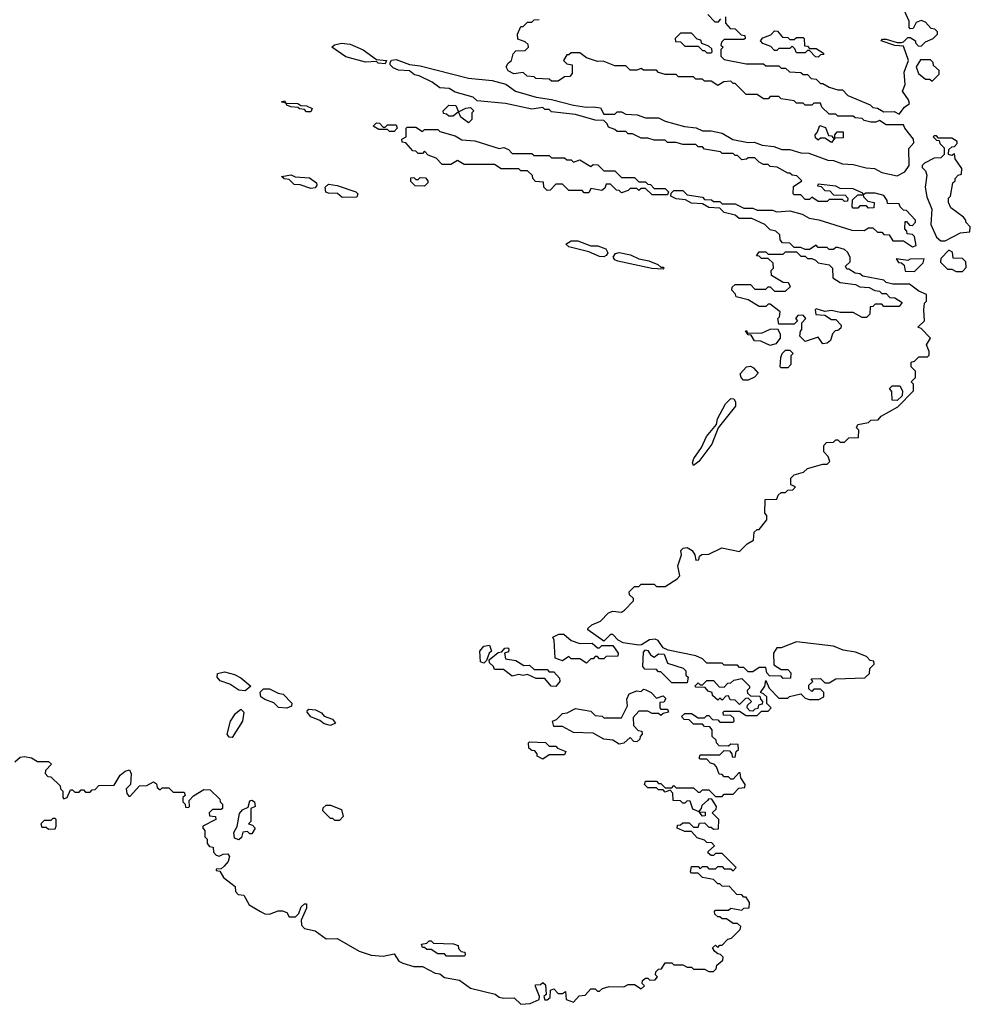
# Model space of a CAD drawing. Extents: x 2737564 to 2859580, y 876530 to 1012372.
# Tile 28 of 110: x 2844873 to 2849220, y 893960 to 898461. Entities that reach past the tile are written whole.
import ezdxf

# ---------------------------------------------------------------- set-up
doc = ezdxf.new("R2010")
doc.units = 0

msp = doc.modelspace()

# ---------------------------------------------------------------- linework, layer by layer
at = {"layer": '0CON05XD'}
for points in [[(2848100, 898475), (2848100, 898445), (2848121.7, 898421.7), (2848145, 898420), (2848171.7, 898391.7), (2848188.3, 898388.3), (2848190, 898375), (2848185, 898370), (2848095, 898370), (2848081.7, 898358.3), (2848080, 898345), (2848090, 898335), (2848080, 898325), (2848080, 898295), (2848095, 898280), (2848195, 898260), (2848275, 898260), (2848285, 898250), (2848345, 898250), (2848355, 898240), (2848375, 898240), (2848393, 898223), (2848445, 898220), (2848455, 898210), (2848475, 898210), (2848493, 898193), (2848515, 898190), (2848535, 898170), (2848545, 898170), (2848575, 898152.5), (2848615, 898140), (2848635, 898140), (2848660, 898115), (2848761.7, 898071.7), (2848775, 898060), (2848795, 898057.5), (2848825, 898040), (2848871.7, 898041.7), (2848895, 898030), (2848918.8, 898061.2), (2848941.7, 898078.3), (2848937.5, 898095), (2848910, 898135), (2848922.5, 898165), (2848918.3, 898221.7), (2848937.5, 898275), (2848915, 898340), (2848875, 898343.3), (2848812.5, 898365), (2848818.3, 898371.7), (2848835, 898372.5), (2848885, 898357.5), (2848905, 898357.5), (2848915, 898360), (2848935, 898380), (2848945, 898380), (2848970, 898365), (2848970, 898355), (2848981.7, 898341.7), (2848995, 898340), (2849015, 898360), (2849050, 898375), (2849070, 898395), (2849070, 898405), (2849058.3, 898418.3), (2849041.7, 898421.7), (2849015, 898450), (2848995, 898457.5), (2848971.7, 898448.3), (2848958.3, 898421.7), (2848945, 898420), (2848940, 898425), (2848940, 898455), (2848917.5, 898505)], [(2847495, 898062.5), (2847528.3, 898058.3), (2847545, 898030), (2847595, 898030), (2847605, 898040), (2847625, 898040), (2847645, 898030), (2847697, 898027), (2847735, 898012.5), (2847795, 898012.5), (2847825, 897997.5), (2847913.6, 897973.6), (2847967, 897967), (2847995, 897952.5), (2848035, 897952.5), (2848085, 897942.5), (2848133.6, 897913.6), (2848205, 897900), (2848231.7, 897901.7), (2848268.3, 897888.3), (2848321.7, 897881.7), (2848358.3, 897868.3), (2848395, 897867.5), (2848445, 897852.5), (2848481.7, 897851.7), (2848568.3, 897818.3), (2848595, 897817.5), (2848635, 897802.5), (2848685, 897800), (2848743.6, 897783.6), (2848781.7, 897781.7), (2848815, 897762.5), (2848885, 897747.5), (2848920, 897765), (2848940, 897795), (2848938.3, 897871.7), (2848961.7, 897898.3), (2848960, 897915), (2848920, 897965), (2848915, 897980), (2848835, 897980), (2848805, 898000), (2848787.5, 897992.5), (2848765, 897992.5), (2848735, 898000), (2848725, 898010), (2848693, 898013), (2848685, 898020), (2848615, 898020), (2848605, 898030), (2848575, 898030), (2848541.7, 898061.7), (2848535, 898080), (2848505, 898080), (2848495, 898070), (2848465, 898070), (2848455, 898080), (2848425, 898080), (2848415, 898090), (2848355, 898100), (2848345, 898110), (2848305, 898110), (2848295, 898100), (2848275, 898100), (2848245, 898120), (2848195, 898120), (2848145, 898170), (2848135, 898170), (2848125, 898180), (2848093, 898177), (2848065, 898160), (2848035, 898180), (2848005, 898180), (2847995, 898190), (2847965, 898190), (2847955, 898200), (2847885, 898200), (2847875, 898210), (2847825, 898210), (2847795, 898220), (2847785, 898230), (2847725, 898230), (2847715, 898237.5), (2847695, 898230), (2847665, 898230), (2847645, 898250), (2847595, 898250), (2847541.7, 898271.7), (2847515, 898270), (2847465, 898287.5), (2847435, 898310), (2847395, 898310), (2847385, 898300), (2847375, 898300), (2847360, 898275), (2847375, 898260), (2847400, 898255), (2847400, 898215), (2847388.3, 898201.7), (2847365, 898200), (2847335, 898180), (2847305, 898180), (2847295, 898190), (2847233, 898193), (2847225, 898200), (2847193, 898203), (2847175, 898220), (2847133, 898213), (2847107, 898227), (2847097.5, 898245), (2847107, 898263), (2847122.5, 898275), (2847130, 898305), (2847141.7, 898318.3), (2847185, 898320), (2847200, 898335), (2847198.3, 898348.3), (2847185, 898360), (2847151.7, 898371.7), (2847150, 898395), (2847165, 898430), (2847175, 898430), (2847195, 898450), (2847215, 898450), (2847225, 898460), (2847248.3, 898461.7)], [(2848020, 898485), (2848051.7, 898451.7), (2848068.3, 898451.7), (2848080, 898465)], [(2848525, 898290), (2848511.7, 898291.7), (2848485, 898320), (2848475, 898320), (2848465, 898310), (2848425, 898310), (2848418.3, 898328.3), (2848405, 898340), (2848395, 898330), (2848345, 898330), (2848335, 898320), (2848325, 898320), (2848308.3, 898338.3), (2848271.7, 898351.7), (2848260, 898365), (2848271.7, 898378.3), (2848308.3, 898391.7), (2848325, 898410), (2848338.3, 898408.3), (2848361.7, 898381.7), (2848385, 898380), (2848395, 898370), (2848415, 898370), (2848425, 898380), (2848455, 898380), (2848460, 898375), (2848461.7, 898341.7), (2848475, 898340), (2848485, 898330), (2848515, 898330), (2848548.3, 898308.3), (2848548.3, 898301.7), (2848535, 898300), (2848525, 898290)], [(2848035, 898310), (2848040, 898315), (2848038.3, 898328.3), (2848025, 898340), (2847991.7, 898351.7), (2847988.3, 898368.3), (2847971.7, 898371.7), (2847945, 898400), (2847895, 898400), (2847870, 898375), (2847871.7, 898361.7), (2847895, 898360), (2847915, 898340), (2847975, 898340), (2847995, 898320), (2848005, 898320), (2848015, 898310), (2848035, 898310)], [(2846545, 898260), (2846513, 898263), (2846505, 898270), (2846455, 898267.5), (2846365, 898291.2), (2846300, 898335), (2846313, 898347), (2846345, 898353.8), (2846385, 898350), (2846444.2, 898324.2), (2846505, 898280), (2846550, 898275), (2846545, 898260)], [(2848018.3, 894891.7), (2847991.7, 894868.3), (2847990, 894855), (2847980, 894845), (2847980, 894840), (2848008.3, 894838.3), (2848008.3, 894821.7), (2847995, 894820), (2847980, 894840), (2847951.7, 894851.7), (2847938.3, 894888.3), (2847925, 894890), (2847915, 894880), (2847905, 894880), (2847895, 894890), (2847861.7, 894891.7), (2847860, 894925), (2847848.3, 894938.3), (2847825, 894930), (2847815, 894940), (2847795, 894940), (2847785, 894950), (2847745, 894950), (2847730, 894965), (2847735, 894980), (2847785, 894980), (2847795, 894970), (2847805, 894970), (2847825, 894950), (2847855, 894950), (2847865, 894960), (2847875, 894950), (2847955, 894950), (2847975, 894930), (2847985, 894930), (2847995, 894940), (2848025, 894940), (2848055, 894910), (2848085, 894910), (2848095, 894920), (2848135, 894920), (2848161.7, 894948.3), (2848188.3, 894951.7), (2848190, 894965), (2848170, 894995), (2848168.3, 895018.3), (2848161.7, 895018.3), (2848135, 894990), (2848125, 894990), (2848115, 895000), (2848095, 895000), (2848085, 895010), (2848071.7, 895011.7), (2848060, 895045), (2848048.3, 895058.3), (2848031.7, 895061.7), (2848015, 895080), (2847985, 895080), (2847980, 895085), (2847985, 895100), (2848075, 895100), (2848095, 895120), (2848118.3, 895118.3), (2848130, 895105), (2848131.7, 895091.7), (2848145, 895090), (2848150, 895115), (2848160, 895125), (2848158.3, 895148.3), (2848125, 895150), (2848115, 895140), (2848071.7, 895141.7), (2848060, 895155), (2848058.3, 895168.3), (2848040, 895185), (2848040, 895215), (2848028.3, 895228.3), (2848005, 895230), (2847995, 895240), (2847955, 895240), (2847935, 895260), (2847911.7, 895261.7), (2847900, 895275), (2847915, 895290), (2847945, 895290), (2847975, 895270), (2848005, 895270), (2848015, 895280), (2848025, 895280), (2848041.7, 895261.7), (2848065, 895260), (2848075, 895250), (2848135, 895250), (2848140, 895255), (2848138.3, 895268.3), (2848125, 895280), (2848091.7, 895281.7), (2848090, 895295), (2848095, 895300), (2848165, 895300), (2848195, 895280), (2848245, 895280), (2848265, 895300), (2848295, 895300), (2848310, 895315), (2848290, 895335), (2848290, 895365), (2848275, 895380), (2848260, 895385), (2848280, 895415), (2848285, 895440), (2848300, 895405), (2848345, 895360), (2848385, 895360), (2848393, 895367), (2848445, 895380), (2848465, 895360), (2848483, 895353), (2848527, 895353), (2848550, 895365), (2848550, 895385), (2848535, 895400), (2848505, 895400), (2848495, 895390), (2848481.7, 895401.7), (2848481.7, 895418.3), (2848500, 895435), (2848491.7, 895448.3), (2848535, 895450), (2848555, 895430), (2848575, 895430), (2848605, 895447.5), (2848737, 895453), (2848758.3, 895471.7), (2848760, 895495), (2848780, 895515), (2848778.3, 895528.3), (2848761.7, 895531.7), (2848745, 895550), (2848695, 895570), (2848638.3, 895578.3), (2848595, 895597.5), (2848425, 895617.5), (2848355, 895590), (2848335, 895590), (2848320, 895565), (2848321.7, 895511.7), (2848355, 895490), (2848385, 895490), (2848400, 895475), (2848398.3, 895451.7), (2848365, 895450), (2848355, 895460), (2848301.7, 895461.7), (2848290, 895475), (2848285, 895500), (2848255, 895500), (2848225, 895480), (2848205, 895480), (2848185, 895500), (2848165, 895500), (2848155, 895510), (2848095, 895510), (2848085, 895520), (2848015, 895520), (2847995, 895540), (2847965, 895552.5), (2847838.3, 895578.3), (2847815, 895590), (2847793, 895623), (2847779.3, 895629.3), (2847753.6, 895626.4), (2847717, 895603), (2847705, 895602.5), (2847633, 895613), (2847610, 895625), (2847585, 895650), (2847575, 895650), (2847545, 895620), (2847471.7, 895671.7), (2847471.7, 895678.3), (2847490, 895695), (2847528.3, 895711.7), (2847565, 895750), (2847585, 895757.5), (2847625, 895752.5), (2847638.3, 895761.7), (2847680, 895805), (2847680, 895815), (2847661.7, 895831.7), (2847660, 895845), (2847685, 895870), (2847705, 895870), (2847715, 895880), (2847775, 895880), (2847785, 895870), (2847825, 895870), (2847880, 895905), (2847891.7, 895918.3), (2847883.3, 895965), (2847898.8, 896015), (2847896.7, 896035), (2847907.5, 896045), (2847925, 896048), (2847947.5, 896035), (2847960, 896015), (2847965, 895990), (2847978.3, 895991.7), (2847981.7, 896008.3), (2847993, 896017), (2848025, 896017.5), (2848083.9, 896046.1), (2848165, 896030), (2848200, 896065), (2848228.3, 896081.7), (2848231.7, 896118.3), (2848245, 896130), (2848255, 896130), (2848290, 896175), (2848290, 896195), (2848280, 896205), (2848281.7, 896268.3), (2848335, 896270), (2848341.7, 896288.3), (2848355, 896300), (2848375, 896300), (2848385, 896310), (2848408.3, 896311.7), (2848420, 896325), (2848400, 896335), (2848400, 896365), (2848415, 896380), (2848457, 896393), (2848475, 896410), (2848545, 896430), (2848565, 896430), (2848578.3, 896441.7), (2848570, 896465), (2848550, 896485), (2848550, 896515), (2848561.7, 896528.3), (2848595, 896530), (2848605, 896540), (2848615, 896540), (2848625, 896530), (2848645, 896530), (2848665, 896550), (2848708.3, 896551.7), (2848710, 896585), (2848700, 896595), (2848705, 896610), (2848755, 896620), (2848765, 896630), (2848798.3, 896631.7), (2848811.7, 896648.3), (2848888.3, 896691.7), (2848960, 896765), (2848960, 896795), (2848950, 896805), (2848970, 896825), (2848970, 896855), (2848950, 896875), (2848950, 896895), (2848965, 896900), (2848985, 896920), (2849025, 896920), (2849031.7, 896928.3), (2849032.5, 896945), (2849020, 896975), (2849037.5, 897005), (2848995, 897050), (2848980, 897055), (2849010, 897085), (2849007.5, 897135), (2849010, 897165), (2849020, 897175), (2849020, 897205), (2848985, 897220), (2848941.7, 897251.7), (2848865, 897252.5), (2848835, 897260), (2848825, 897270), (2848728.3, 897288.3), (2848715, 897300), (2848693, 897303), (2848665, 897320), (2848655, 897320), (2848650, 897335), (2848670, 897355), (2848670, 897375), (2848658.3, 897398.3), (2848645, 897410), (2848615, 897420), (2848605, 897420), (2848595, 897410), (2848575, 897410), (2848565, 897420), (2848525, 897420), (2848515, 897430), (2848485, 897410), (2848465, 897410), (2848445, 897420), (2848415, 897420), (2848395, 897440), (2848361.7, 897441.7), (2848350, 897455), (2848348.3, 897478.3), (2848330, 897495), (2848305, 897500), (2848280, 897525), (2848221.7, 897551.7), (2848163, 897553), (2848145, 897567.5), (2848095, 897580), (2848075, 897600), (2848025, 897602.5), (2847995, 897620), (2847945, 897622.5), (2847918.3, 897638.3), (2847875, 897642.5), (2847850, 897655), (2847851.7, 897668.3), (2847865, 897680), (2847905, 897680), (2847925, 897660), (2847995, 897650), (2848005, 897640), (2848037, 897637), (2848045, 897630), (2848075, 897630), (2848085, 897620), (2848145, 897620), (2848185, 897600), (2848225, 897600), (2848245, 897590), (2848315, 897590), (2848335, 897582.5), (2848395, 897587.5), (2848451.7, 897571.7), (2848483.6, 897553.6), (2848527, 897547), (2848678.3, 897498.3), (2848735, 897497.5), (2848755, 897510), (2848775, 897510), (2848795, 897490), (2848815, 897490), (2848825, 897480), (2848848.3, 897478.3), (2848865, 897450), (2848915, 897450), (2848955, 897422.5), (2848971.7, 897428.3), (2848965, 897470), (2848955, 897480), (2848931.7, 897481.7), (2848930, 897495), (2848920, 897505), (2848921.7, 897538.3), (2848928.3, 897538.3), (2848941.7, 897521.7), (2848955, 897520), (2848970, 897535), (2848970, 897545), (2848928.3, 897588.3), (2848915, 897590), (2848900, 897605), (2848895, 897620), (2848841.7, 897621.7), (2848840, 897635), (2848825, 897657.5), (2848785, 897667.5), (2848742.5, 897667.5), (2848730, 897660), (2848731.7, 897651.7), (2848751.7, 897631.7), (2848780, 897625), (2848778.3, 897601.7), (2848755, 897600), (2848745, 897610), (2848715, 897610), (2848705, 897600), (2848685, 897600), (2848680, 897605), (2848681.7, 897638.3), (2848705, 897660), (2848730, 897660), (2848728.3, 897668.3), (2848685, 897687.5), (2848625, 897690), (2848605, 897700), (2848525, 897710), (2848521.7, 897701.7), (2848538.3, 897698.3), (2848555, 897680), (2848578.3, 897678.3), (2848595, 897660), (2848648.3, 897658.3), (2848660, 897645), (2848658.3, 897631.7), (2848645, 897630), (2848635, 897640), (2848575, 897640), (2848565, 897630), (2848525, 897630), (2848495, 897650), (2848485, 897640), (2848465, 897640), (2848445, 897660), (2848415, 897660), (2848410, 897665), (2848411.7, 897698.3), (2848450, 897725), (2848427, 897747), (2848405, 897750), (2848395, 897760), (2848385, 897760), (2848337, 897787), (2848305, 897790), (2848295, 897800), (2848275, 897800), (2848255, 897810), (2848235, 897830), (2848205, 897830), (2848197, 897823), (2848175, 897820), (2848155, 897840), (2848145, 897840), (2848135, 897850), (2848085, 897850), (2848077, 897857), (2848005, 897870), (2847995, 897880), (2847975, 897880), (2847965, 897890), (2847905, 897890), (2847875, 897900), (2847835, 897900), (2847825, 897910), (2847775, 897910), (2847745, 897920), (2847715, 897920), (2847675, 897940), (2847655, 897940), (2847645, 897950), (2847605, 897950), (2847595, 897960), (2847565, 897970), (2847560, 897985), (2847545, 898000), (2847505, 898002.5), (2847415, 898027.5), (2847305, 898040), (2847295, 898050), (2847275, 898050), (2847265, 898060), (2847215, 898052.5), (2847095, 898077.5), (2846965, 898090), (2846947, 898107), (2846865, 898130), (2846837, 898147), (2846795, 898150), (2846760, 898175), (2846700, 898205), (2846679.3, 898209.3), (2846655, 898226.7), (2846605, 898231.2), (2846581.7, 898241.7), (2846567.5, 898255), (2846567.5, 898265), (2846573.8, 898276.2), (2846595, 898280), (2846655, 898256), (2846705, 898250.8), (2846925, 898193.8), (2847033, 898183), (2847096, 898166), (2847140, 898135), (2847235, 898106.7), (2847305, 898096.2), (2847405, 898071.2), (2847465, 898061.2), (2847495, 898062.5)], [(2849045, 898180), (2849078.3, 898211.7), (2849078.3, 898228.3), (2849051.7, 898251.7), (2849050, 898265), (2849038.3, 898278.3), (2848991.7, 898278.3), (2848972.5, 898245), (2848982.5, 898215), (2849015, 898190), (2849035, 898190), (2849045, 898180)], [(2846205, 898040), (2846185, 898040), (2846175, 898050), (2846153, 898053), (2846145, 898060), (2846113, 898063), (2846095, 898070), (2846090, 898080), (2846070, 898085), (2846085, 898090), (2846090, 898080), (2846145, 898077.5), (2846158.3, 898068.3), (2846185, 898067.5), (2846210, 898055), (2846205, 898040)], [(2846925, 897990), (2846890, 898015), (2846880, 898040), (2846855, 898020), (2846835, 898020), (2846825, 898030), (2846811.7, 898031.7), (2846810, 898045), (2846835, 898070), (2846868.3, 898068.3), (2846880, 898040), (2846913, 898057), (2846935, 898060), (2846950, 898045), (2846940, 898035), (2846940, 898005), (2846925, 897990)], [(2846585, 897950), (2846565, 897950), (2846555, 897960), (2846515, 897960), (2846490, 897975), (2846505, 897990), (2846518.3, 897988.3), (2846535, 897970), (2846545, 897970), (2846555, 897980), (2846595, 897980), (2846600, 897965), (2846585, 897950)], [(2847835, 897660), (2847765, 897660), (2847735, 897690), (2847715, 897690), (2847705, 897680), (2847695, 897690), (2847665, 897690), (2847655, 897680), (2847625, 897670), (2847615, 897680), (2847601.7, 897681.7), (2847575, 897710), (2847555, 897710), (2847548.3, 897691.7), (2847535, 897680), (2847485, 897690), (2847475, 897670), (2847455, 897670), (2847445, 897680), (2847385, 897680), (2847355, 897710), (2847325, 897710), (2847298.3, 897681.7), (2847285, 897680), (2847270, 897695), (2847268.3, 897718.3), (2847231.7, 897721.7), (2847220, 897735), (2847218.3, 897748.3), (2847195, 897770), (2847165, 897770), (2847155, 897780), (2847075, 897780), (2847045, 897800), (2846905, 897800), (2846875, 897817.5), (2846845, 897800), (2846805, 897800), (2846778.3, 897828.3), (2846741.7, 897841.7), (2846725, 897860), (2846715, 897850), (2846695, 897850), (2846685, 897860), (2846671.7, 897861.7), (2846638.3, 897898.3), (2846621.7, 897901.7), (2846620, 897915), (2846640, 897925), (2846640, 897965), (2846645, 897970), (2846685, 897970), (2846715, 897950), (2846725, 897960), (2846785, 897960), (2846795, 897950), (2846865, 897930), (2846895, 897912.5), (2846955, 897907.5), (2847065, 897872.5), (2847087, 897877), (2847108.3, 897868.3), (2847125, 897850), (2847215, 897850), (2847225, 897840), (2847295, 897840), (2847305, 897830), (2847365, 897830), (2847375, 897820), (2847395, 897820), (2847405, 897810), (2847435, 897820), (2847485, 897790), (2847495, 897800), (2847517, 897797), (2847545, 897770), (2847595, 897770), (2847625, 897740), (2847685, 897740), (2847705, 897720), (2847735, 897720), (2847745, 897710), (2847758.3, 897708.3), (2847775, 897690), (2847825, 897690), (2847840, 897675), (2847835, 897660)], [(2848585, 897900), (2848555, 897920), (2848535, 897920), (2848525, 897910), (2848511.7, 897921.7), (2848510, 897935), (2848520, 897945), (2848531.7, 897978.3), (2848558.3, 897968.3), (2848571.7, 897931.7), (2848585, 897930), (2848595, 897920), (2848600, 897920), (2848600, 897935), (2848611.7, 897948.3), (2848638.3, 897948.3), (2848638.3, 897921.7), (2848600, 897920), (2848585, 897900)], [(2849105, 897450), (2849175, 897487.5), (2849218.3, 897491.7), (2849220, 897515), (2849200, 897535), (2849200, 897545), (2849188.3, 897558.3), (2849130.7, 897600.7), (2849120, 897625), (2849120, 897645), (2849130, 897655), (2849140, 897715), (2849150, 897725), (2849150, 897735), (2849165, 897750), (2849180, 897755), (2849181.7, 897781.7), (2849150, 897825), (2849148.3, 897848.3), (2849135, 897840), (2849120, 897845), (2849121.7, 897868.3), (2849135, 897880), (2849148.3, 897881.7), (2849160, 897895), (2849160, 897905), (2849135, 897920), (2849075, 897920), (2849065, 897930), (2849055, 897930), (2849050, 897925), (2849065, 897910), (2849078.3, 897908.3), (2849080, 897895), (2849100, 897875), (2849100, 897845), (2849085, 897830), (2849055, 897827.5), (2849010, 897805), (2849000, 897795), (2849000, 897785), (2849015, 897770), (2849020.7, 897750.7), (2849013.3, 897695), (2849020.7, 897650.7), (2849043.3, 897595), (2849040, 897525), (2849065, 897467.5), (2849085, 897450), (2849105, 897450)], [(2846205, 897690), (2846156.4, 897706.4), (2846128.3, 897708.3), (2846105, 897730), (2846083, 897733), (2846070, 897745), (2846115, 897752.5), (2846133.6, 897743.6), (2846198, 897738), (2846230, 897715), (2846232.5, 897705), (2846225, 897692.5), (2846205, 897690)], [(2846725, 897700), (2846681.7, 897701.7), (2846661.7, 897721.7), (2846661.7, 897738.3), (2846675, 897740), (2846685, 897730), (2846695, 897730), (2846705, 897740), (2846728.3, 897738.3), (2846740, 897725), (2846740, 897715), (2846725, 897700)], [(2846348.3, 897648.3), (2846326.4, 897666.4), (2846285, 897667.5), (2846273.3, 897673.3), (2846270, 897695), (2846285, 897708.8), (2846325, 897703.8), (2846410, 897675), (2846420, 897665), (2846415, 897650), (2846348.3, 897648.3)], [(2847543.6, 897376.4), (2847525, 897378.8), (2847475, 897400), (2847385, 897422.5), (2847370, 897435), (2847395, 897450), (2847425, 897450), (2847485, 897427.5), (2847517, 897427), (2847553, 897413), (2847562.5, 897395), (2847555, 897382.5), (2847543.6, 897376.4)], [(2847815, 897320), (2847763.9, 897323.9), (2847607.7, 897357.7), (2847594.1, 897364.1), (2847587.5, 897375), (2847597.5, 897392.5), (2847615, 897396.7), (2847666.4, 897386.4), (2847705, 897367.5), (2847749.3, 897359.3), (2847791.7, 897341.7), (2847805, 897330), (2847815, 897330), (2847820, 897325), (2847815, 897320)], [(2848545, 896980), (2848525, 897010), (2848465, 896990), (2848440, 897015), (2848443, 897037), (2848450, 897045), (2848450, 897075), (2848467.5, 897095), (2848455, 897110), (2848431.7, 897108.3), (2848420, 897095), (2848430, 897085), (2848415, 897070), (2848345, 897070), (2848340, 897095), (2848347, 897103), (2848350, 897125), (2848305, 897160), (2848295, 897160), (2848285, 897150), (2848255, 897150), (2848205, 897180), (2848150, 897195), (2848147, 897207), (2848130, 897225), (2848131.7, 897238.3), (2848145, 897250), (2848215, 897250), (2848235, 897230), (2848285, 897230), (2848295, 897240), (2848305, 897240), (2848325, 897220), (2848375, 897220), (2848398.3, 897241.7), (2848388.3, 897258.3), (2848365, 897260), (2848311.7, 897291.7), (2848310, 897315), (2848320, 897325), (2848318.3, 897348.3), (2848295, 897370), (2848265, 897370), (2848255, 897380), (2848241.7, 897381.7), (2848255, 897400), (2848285, 897400), (2848295, 897390), (2848365, 897390), (2848375, 897400), (2848425, 897400), (2848445, 897380), (2848465, 897380), (2848475, 897370), (2848495, 897370), (2848511.7, 897361.7), (2848525, 897350), (2848575, 897340), (2848590, 897325), (2848591.7, 897281.7), (2848625, 897260), (2848695, 897250), (2848715, 897240), (2848757, 897237), (2848783, 897223), (2848805, 897220), (2848815, 897210), (2848835, 897210), (2848851.7, 897191.7), (2848875, 897190), (2848908.3, 897168.3), (2848895, 897150), (2848825, 897150), (2848815, 897160), (2848785, 897160), (2848775, 897150), (2848761.7, 897148.3), (2848760, 897115), (2848745, 897100), (2848725, 897100), (2848685, 897122.5), (2848625, 897122.5), (2848585, 897132.5), (2848555, 897127.5), (2848515, 897140), (2848510, 897135), (2848513, 897113), (2848555, 897110), (2848585, 897090), (2848605, 897090), (2848630, 897065), (2848628.3, 897051.7), (2848615, 897040), (2848601.7, 897038.3), (2848590, 897025), (2848580, 896995), (2848565, 896982.5), (2848545, 896980)], [(2849185, 897310), (2849201.7, 897328.3), (2849200, 897355), (2849185, 897370), (2849141.7, 897371.7), (2849138.3, 897398.3), (2849121.7, 897408.3), (2849085, 897370), (2849083, 897353), (2849115, 897320), (2849135, 897320), (2849155, 897310), (2849185, 897310)], [(2848965, 897310), (2849005, 897350), (2849008.3, 897368.3), (2848945, 897366.7), (2848935, 897360), (2848881.7, 897368.3), (2848891.7, 897351.7), (2848905, 897350), (2848918.3, 897338.3), (2848921.7, 897311.7), (2848965, 897310)], [(2848305, 896972.5), (2848261.7, 896991.7), (2848233, 896993), (2848218.3, 897018.3), (2848205, 897020), (2848191.7, 897038.3), (2848198.3, 897038.3), (2848200, 897030), (2848265, 897027.5), (2848305, 897046.7), (2848338.3, 897048.3), (2848350, 897025), (2848350, 897005), (2848330, 896980), (2848305, 896972.5)], [(2848385, 896870), (2848355, 896870), (2848350, 896875), (2848353, 896917), (2848360, 896935), (2848375, 896950), (2848395, 896950), (2848410, 896935), (2848400, 896925), (2848400, 896885), (2848385, 896870)], [(2848205, 896813.3), (2848183.6, 896813.6), (2848172.5, 896825), (2848168.3, 896841.7), (2848196.4, 896873.6), (2848215, 896876.7), (2848229.3, 896869.3), (2848250, 896845), (2848233, 896827), (2848205, 896813.3)], [(2848885, 896720), (2848862.5, 896722.5), (2848861.7, 896761.7), (2848850, 896775), (2848862.5, 896787.5), (2848897, 896787), (2848910, 896765), (2848908.3, 896741.7), (2848885, 896720)], [(2847955, 896422.5), (2847950, 896435), (2847956.2, 896455), (2847991.2, 896505), (2848014.2, 896555.8), (2848058.8, 896611.2), (2848064.2, 896635.8), (2848100, 896705), (2848125, 896728.8), (2848138.3, 896728.3), (2848146.7, 896715), (2848146.1, 896693.9), (2848066.7, 896595), (2848038.8, 896521.2), (2847979.1, 896440.9), (2847955, 896422.5)], [(2847465, 895520), (2847435, 895540), (2847395, 895540), (2847385, 895550), (2847355, 895530), (2847321.7, 895541.7), (2847317.5, 895625), (2847311.7, 895638.3), (2847338.3, 895651.7), (2847361.7, 895651.7), (2847395, 895622.5), (2847435, 895610), (2847491.7, 895611.7), (2847515, 895590), (2847525, 895590), (2847535, 895600), (2847585, 895600), (2847610, 895565), (2847608.3, 895551.7), (2847555, 895550), (2847545, 895540), (2847525, 895540), (2847515, 895550), (2847505, 895550), (2847495, 895540), (2847485, 895540), (2847465, 895520)], [(2846995, 895520), (2846980, 895525), (2846977.5, 895575), (2846995, 895597.5), (2847021.7, 895601.7), (2847030, 895575), (2847020, 895565), (2847008.3, 895531.7), (2846995, 895520)], [(2847325, 895413.3), (2847303.9, 895413.9), (2847275, 895450), (2847235, 895450), (2847195, 895467.5), (2847175, 895462.5), (2847155, 895467.5), (2847125, 895460), (2847085, 895490), (2847045, 895490), (2847040, 895505), (2847021.7, 895521.7), (2847020, 895535), (2847061.7, 895568.3), (2847078.3, 895571.7), (2847091.7, 895588.3), (2847105, 895590), (2847110, 895585), (2847108.3, 895571.7), (2847090, 895565), (2847095, 895540), (2847141.7, 895531.7), (2847178.3, 895508.3), (2847205, 895510), (2847225, 895490), (2847285, 895490), (2847295, 895480), (2847315, 895480), (2847341.7, 895451.7), (2847342.5, 895435), (2847325, 895413.3)], [(2847925, 895430), (2847855, 895430), (2847805, 895480), (2847795, 895480), (2847785, 895490), (2847731.7, 895491.7), (2847722.5, 895505), (2847725, 895570), (2847735, 895580), (2847745, 895577.5), (2847757, 895557), (2847775, 895547.5), (2847795, 895562.5), (2847820, 895560), (2847835, 895520), (2847907, 895497), (2847920, 895485), (2847920, 895465), (2847930, 895455), (2847925, 895430)], [(2845905, 895392.5), (2845875, 895396.7), (2845833.6, 895423.6), (2845789.5, 895439.5), (2845776.7, 895455), (2845777.5, 895472.5), (2845809.3, 895479.3), (2845855, 895467.5), (2845885, 895452.5), (2845930, 895415), (2845905, 895392.5)], [(2848225, 895300), (2848211.7, 895301.7), (2848200, 895315), (2848201.7, 895328.3), (2848220, 895345), (2848205, 895360), (2848191.7, 895358.3), (2848165, 895330), (2848145, 895350), (2848121.7, 895351.7), (2848115, 895370), (2848101.7, 895368.3), (2848085, 895350), (2848075, 895360), (2848065, 895350), (2848041.7, 895371.7), (2848040, 895385), (2848021.7, 895391.7), (2848008.3, 895408.3), (2847965, 895410), (2847960, 895415), (2847975, 895430), (2847985, 895420), (2847995, 895420), (2848015, 895440), (2848045, 895440), (2848071.7, 895411.7), (2848095, 895410), (2848111.7, 895428.3), (2848125, 895430), (2848138.3, 895441.7), (2848175, 895450), (2848210, 895415), (2848210, 895405), (2848200, 895395), (2848201.7, 895381.7), (2848215, 895370), (2848258.3, 895368.3), (2848260, 895355), (2848270, 895345), (2848268.3, 895331.7), (2848251.7, 895328.3), (2848248.3, 895311.7), (2848235, 895310), (2848225, 895300)], [(2846095, 895313.3), (2846056.4, 895316.4), (2846035, 895337.5), (2845993.9, 895353.9), (2845976.4, 895366.4), (2845973, 895387), (2845988.3, 895401.7), (2846015, 895402.5), (2846055, 895382.5), (2846078.3, 895378.3), (2846117, 895337), (2846116.4, 895323.6), (2846095, 895313.3)], [(2847615, 895150), (2847585, 895167.5), (2847545, 895172.5), (2847495, 895200), (2847405, 895202.5), (2847355, 895230), (2847315, 895230), (2847310, 895255), (2847328.3, 895261.7), (2847355, 895290), (2847377, 895293), (2847415, 895312.5), (2847485, 895300), (2847505, 895280), (2847537, 895277), (2847545, 895270), (2847625, 895270), (2847652.5, 895325), (2847650, 895355), (2847660.7, 895379.3), (2847695, 895392.5), (2847715, 895390), (2847725, 895400), (2847737, 895397), (2847760, 895385), (2847785, 895360), (2847815, 895370), (2847828.3, 895358.3), (2847818.3, 895341.7), (2847800, 895340), (2847800, 895315), (2847805, 895310), (2847835, 895310), (2847840, 895295), (2847815, 895290), (2847805, 895280), (2847795, 895290), (2847765, 895290), (2847745, 895300), (2847705, 895300), (2847678.3, 895271.7), (2847680, 895235), (2847701.7, 895211.7), (2847718.3, 895208.3), (2847720, 895195), (2847710, 895185), (2847708.3, 895171.7), (2847695, 895160), (2847681.7, 895161.7), (2847665, 895180), (2847635, 895153.3), (2847615, 895150)], [(2845845, 895180), (2845831.7, 895181.7), (2845822.5, 895195), (2845837.5, 895255), (2845860.7, 895289.3), (2845885, 895310), (2845897.5, 895295), (2845892.5, 895255), (2845845, 895180)], [(2846295, 895234), (2846265, 895242), (2846245, 895257.5), (2846204.2, 895274.2), (2846187.5, 895295), (2846190, 895305), (2846195, 895310), (2846226.4, 895306.4), (2846253, 895293), (2846265, 895277.5), (2846303.6, 895263.6), (2846317.5, 895245), (2846295, 895234)], [(2847265, 895080), (2847240, 895095), (2847240, 895105), (2847228.3, 895118.3), (2847215, 895120), (2847201.7, 895131.7), (2847200, 895155), (2847205, 895160), (2847277, 895157), (2847295, 895140), (2847325, 895140), (2847331.7, 895131.7), (2847370, 895115), (2847365, 895100), (2847295, 895100), (2847265, 895080)], [(2844851.7, 895068.3), (2844875, 895090), (2844895, 895092.5), (2844927, 895087), (2844955, 895070), (2845005, 895070), (2845018.3, 895058.3), (2844991.7, 895028.3), (2844990, 895015), (2845001.7, 895001.7), (2845015, 895000), (2845058.3, 894958.3), (2845060, 894945), (2845070, 894935), (2845070, 894905), (2845075, 894900), (2845090, 894905), (2845105, 894940), (2845115, 894940), (2845125, 894930), (2845145, 894930), (2845155, 894940), (2845165, 894940), (2845175, 894930), (2845195, 894930), (2845205, 894940), (2845218.3, 894941.7), (2845235, 894960), (2845305, 894962.5), (2845333, 895007), (2845355, 895026.2), (2845375, 895032.5), (2845383.6, 895013.6), (2845380, 894965), (2845360, 894945), (2845363, 894923), (2845371.7, 894911.7), (2845378.3, 894911.7), (2845421.7, 894958.3), (2845455, 894960), (2845485, 894977.5), (2845498.3, 894968.3), (2845501.7, 894951.7), (2845515, 894940), (2845525, 894950), (2845555, 894950), (2845575, 894930), (2845625, 894930), (2845630, 894915), (2845620, 894905), (2845620, 894885), (2845630, 894875), (2845631.7, 894861.7), (2845645, 894860), (2845650, 894865), (2845648.3, 894891.7), (2845667.5, 894912.5), (2845715, 894942.5), (2845745, 894940), (2845788.3, 894898.3), (2845790, 894885), (2845800, 894875), (2845800, 894855), (2845795, 894850), (2845755, 894850), (2845740, 894835), (2845741.7, 894821.7), (2845768.3, 894818.3), (2845770, 894805), (2845710, 894775), (2845710, 894765), (2845720, 894755), (2845720, 894725), (2845730, 894715), (2845730, 894695), (2845741.7, 894681.7), (2845758.3, 894678.3), (2845760, 894655), (2845771.7, 894641.7), (2845785, 894637.5), (2845803, 894647), (2845825, 894647.5), (2845832.5, 894635), (2845827, 894613), (2845808.3, 894591.7), (2845795, 894580), (2845771.7, 894578.3), (2845771.7, 894571.7), (2845788.3, 894568.3), (2845805, 894540), (2845858.3, 894498.3), (2845860, 894475), (2845871.7, 894461.7), (2845898.3, 894458.3), (2845922.5, 894415), (2845973.9, 894383.9), (2845995, 894373.3), (2846015, 894372.5), (2846055, 894387.5), (2846075, 894387.5), (2846095, 894380), (2846105, 894360), (2846135, 894360), (2846150, 894375), (2846160, 894405), (2846175, 894420), (2846185, 894420), (2846185, 894400), (2846160, 894345), (2846162.3, 894322.3), (2846176.1, 894306.1), (2846225, 894296.2), (2846275, 894260), (2846325, 894261.2), (2846425, 894203.3), (2846480, 894185), (2846535, 894180), (2846585, 894190), (2846607, 894157), (2846625, 894147.5), (2846675, 894132.5), (2846715, 894132.5), (2846773, 894103), (2846795, 894100), (2846815, 894082.5), (2846885, 894070), (2846935, 894033.3), (2847047, 894007), (2847065, 893992.5), (2847085, 893987.5), (2847135, 893990), (2847165, 893960), (2847207, 893963), (2847248.3, 893981.7), (2847250, 893995), (2847231.7, 894041.7), (2847231.7, 894048.3), (2847255, 894050), (2847265, 894060), (2847278.3, 894048.3), (2847280, 894005), (2847270, 893995), (2847275, 893980), (2847285, 893980), (2847298.3, 893991.7), (2847300, 894025), (2847315, 894030), (2847335, 894010), (2847355, 894010), (2847368.3, 894018.3), (2847371.7, 893981.7), (2847405, 893970), (2847431.7, 893998.3), (2847458.3, 894001.7), (2847485, 894030), (2847505, 894030), (2847515, 894020), (2847525, 894020), (2847538.3, 894031.7), (2847568.3, 894041.7), (2847635, 894040), (2847655, 894050), (2847685, 894050), (2847715, 894030), (2847730, 894045), (2847720, 894055), (2847721.7, 894068.3), (2847735, 894080), (2847745, 894080), (2847755, 894070), (2847778.3, 894071.7), (2847790, 894085), (2847780, 894095), (2847781.7, 894108.3), (2847795, 894120), (2847808.3, 894121.7), (2847825, 894150), (2847855, 894150), (2847865, 894140), (2847905, 894140), (2847925, 894130), (2847945, 894130), (2847955, 894120), (2848005, 894120), (2848025, 894110), (2848045, 894110), (2848058.3, 894121.7), (2848061.7, 894138.3), (2848088.3, 894161.7), (2848090, 894175), (2848078.3, 894188.3), (2848065, 894190), (2848051.7, 894201.7), (2848041.7, 894218.3), (2848055, 894230), (2848065, 894220), (2848075, 894230), (2848085, 894230), (2848111.7, 894258.3), (2848128.3, 894261.7), (2848168.3, 894301.7), (2848170, 894315), (2848155, 894330), (2848135, 894330), (2848105, 894350), (2848085, 894350), (2848075, 894360), (2848065, 894360), (2848051.7, 894371.7), (2848050, 894385), (2848055, 894390), (2848115, 894390), (2848125, 894400), (2848175, 894390), (2848185, 894400), (2848208.3, 894401.7), (2848210, 894425), (2848195, 894450), (2848185, 894450), (2848175, 894460), (2848151.7, 894461.7), (2848118.3, 894498.3), (2848085, 894500), (2848075, 894510), (2848065, 894510), (2848045, 894530), (2847995, 894540), (2847975, 894560), (2847945, 894560), (2847940, 894565), (2847945, 894590), (2847975, 894590), (2847985, 894580), (2847995, 894590), (2848015, 894590), (2848025, 894580), (2848055, 894580), (2848065, 894590), (2848085, 894590), (2848095, 894580), (2848125, 894580), (2848135, 894570), (2848150, 894585), (2848085, 894650), (2848055, 894650), (2848045, 894640), (2848035, 894640), (2848021.7, 894651.7), (2848021.7, 894658.3), (2848050, 894685), (2848038.3, 894698.3), (2848015, 894700), (2848005, 894710), (2847971.7, 894721.7), (2847945, 894750), (2847915, 894750), (2847880, 894765), (2847881.7, 894778.3), (2847895, 894780), (2847905, 894790), (2847935, 894790), (2847955, 894770), (2847975, 894770), (2847981.7, 894788.3), (2848005, 894790), (2848025, 894770), (2848035, 894770), (2848045, 894760), (2848068.3, 894761.7), (2848070, 894805), (2848040, 894835), (2848058.3, 894851.7), (2848060, 894865), (2848038.3, 894898.3), (2848025, 894900), (2848018.3, 894891.7)], [(2845875, 894712.5), (2845855, 894720), (2845852.5, 894745), (2845867, 894773), (2845878.3, 894831.7), (2845891.7, 894848.3), (2845918.3, 894861.7), (2845925, 894890), (2845935, 894892.5), (2845947.5, 894885), (2845950, 894865), (2845930, 894855), (2845930, 894795), (2845920, 894785), (2845938.3, 894778.3), (2845950, 894765), (2845935, 894740), (2845925, 894740), (2845915, 894750), (2845893.3, 894746.7), (2845887, 894723), (2845875, 894712.5)], [(2846335, 894800), (2846315, 894800), (2846305, 894810), (2846295, 894810), (2846260, 894845), (2846261.7, 894858.3), (2846275, 894870), (2846295, 894870), (2846345, 894850), (2846351.7, 894818.3), (2846335, 894800)], [(2845005, 894760), (2845035, 894762.5), (2845040, 894775), (2845040, 894805), (2845035, 894810), (2845025, 894810), (2845015, 894800), (2844985, 894800), (2844970, 894785), (2844975, 894770), (2844995, 894770), (2845005, 894760)], [(2846905, 894180), (2846825, 894180), (2846815, 894190), (2846785, 894190), (2846755, 894210), (2846735, 894210), (2846725, 894220), (2846715, 894220), (2846710, 894235), (2846735, 894240), (2846745, 894250), (2846755, 894250), (2846765, 894240), (2846857, 894237), (2846878.3, 894228.3), (2846880, 894215), (2846891.7, 894201.7), (2846908.3, 894198.3), (2846910, 894185), (2846905, 894180)]]:
    msp.add_lwpolyline(points, dxfattribs=at)

doc.saveas('drawing.dxf')
